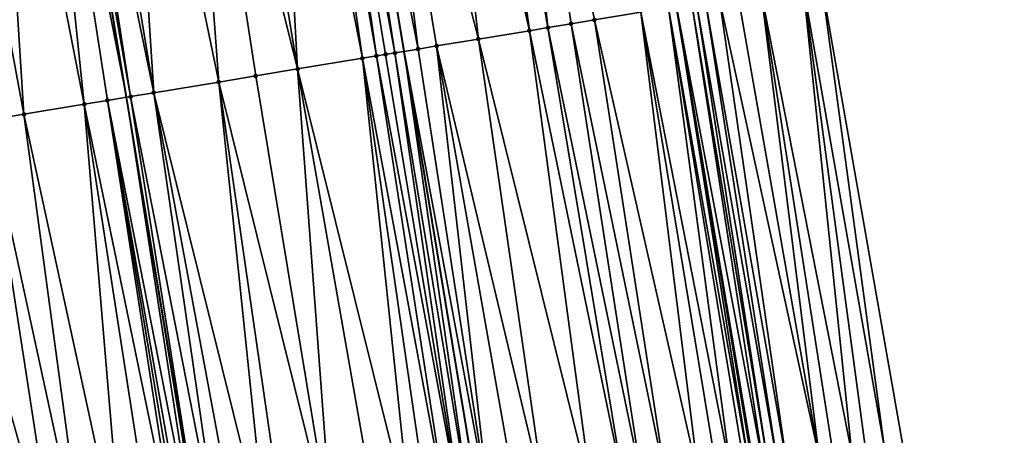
# Model space of a CAD drawing. Header units: feet. Extents: x 2004186 to 2014793, y 836912 to 864902.
# Tile 75 of 256: x 2010654 to 2010696, y 839204 to 839221. Entities that reach past the tile are written whole.
import ezdxf

# ---------------------------------------------------------------- set-up
doc = ezdxf.new("R2010")
doc.units = ezdxf.units.FT
doc.header["$LTSCALE"] = 100
doc.header["$MEASUREMENT"] = 0
for name, color, linetype, lineweight in [('EP_Travel Lane', 5, 'Continuous', 40), ('GPL_Skip Line', 2, 'Continuous', 40), ('Road Shots', 4, 'Continuous', 200), ('Road X-Section', 30, 'Continuous', 13)]:
    doc.layers.add(name, color=color, linetype=linetype, lineweight=lineweight)
doc.layers.add('I-77 SB_MM21-27-Surface-Border', color=7, linetype='Continuous')
doc.layers.add('I-77 SB_MM21-27-Surface-TIN', color=7, linetype='Continuous')

msp = doc.modelspace()

# ---------------------------------------------------------------- linework, layer by layer
at = {"layer": 'EP_Travel Lane'}
msp.add_polyline3d([(2010721.555893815, 838985.217596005, 330.8047410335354), (2010718.286155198, 839004.9326953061, 330.4355532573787), (2010715.006233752, 839024.6572586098, 330.076475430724), (2010711.726088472, 839044.3831590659, 329.7212964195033), (2010708.445987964, 839064.1087902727, 329.3962063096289), (2010705.165882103, 839083.8344536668, 329.0821474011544), (2010701.885500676, 839103.5604243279, 328.765919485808), (2010698.604766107, 839123.2871567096, 328.4711884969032), (2010695.324163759, 839143.013093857, 328.169671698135), (2010692.043401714, 839162.7399912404, 327.8804625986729), (2010688.762457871, 839182.4679817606, 327.6419406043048), (2010685.482497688, 839202.1840394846, 327.3975946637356), (2010682.200977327, 839221.9033964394, 327.1490065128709), (2010678.918373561, 839241.6292629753, 326.9310577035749), (2010675.636717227, 839261.3494361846, 326.7122973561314), (2010672.354242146, 839281.0745294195, 326.5003565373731)], dxfattribs=at)
at = {"layer": 'GPL_Skip Line'}
for points in [[(2010710.045952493, 838983.3013167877, 330.9822565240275), (2010706.758958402, 839003.014372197, 330.6301228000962), (2010703.470327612, 839022.7372433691, 330.2778745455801), (2010700.181443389, 839042.4616344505, 329.9181798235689), (2010696.892633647, 839062.1855788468, 329.5976405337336), (2010693.60378557, 839081.9097531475, 329.2815132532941), (2010690.314884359, 839101.634246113, 328.94861431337), (2010687.025977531, 839121.358772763, 328.6460386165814), (2010683.736918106, 839141.0842145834, 328.3671746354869), (2010680.447961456, 839160.8090400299, 328.0584969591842), (2010677.158784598, 839180.5351861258, 327.8217870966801), (2010673.878629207, 839200.2625090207, 327.5792854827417), (2010670.613920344, 839219.9919933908, 327.3251715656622), (2010667.355715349, 839239.7218400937, 327.0798246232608), (2010664.098560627, 839259.445326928, 326.8211748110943), (2010660.840516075, 839279.1742020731, 326.625191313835)], [(2010698.209082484, 838981.3236028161, 330.737704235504), (2010694.878118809, 839001.0287114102, 330.3897662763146), (2010691.571707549, 839020.7490667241, 330.0378413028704), (2010688.279443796, 839040.4730606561, 329.6894604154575), (2010684.987245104, 839060.1966648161, 329.3606536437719), (2010681.695113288, 839079.9198683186, 329.0181715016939), (2010678.402882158, 839099.6436668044, 328.6947507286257), (2010675.122379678, 839119.370591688, 328.3897105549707), (2010671.863432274, 839139.1003730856, 328.1183584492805), (2010668.613828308, 839158.8326669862, 327.8354776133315), (2010665.3640819, 839178.5658258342, 327.5829139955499), (2010662.091655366, 839198.3050549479, 327.344812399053), (2010658.793127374, 839218.037286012, 327.1055517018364), (2010655.490710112, 839237.7601089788, 326.9100944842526), (2010652.189292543, 839257.4769615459, 326.6836364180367), (2010648.8870138, 839277.1989572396, 326.4800242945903)]]:
    msp.add_polyline3d(points, dxfattribs=at)
at = {"layer": 'I-77 SB_MM21-27-Surface-Border', "color": 3, "linetype": 'ByBlock', "lineweight": -2}
msp.add_polyline3d([(2010677.811161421, 839281.9737030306, 326.266326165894), (2010681.464059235, 839262.3087996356, 326.4659894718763), (2010684.721404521, 839242.5841588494, 326.6821317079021), (2010688.374242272, 839222.9196191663, 326.8767981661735), (2010691.834523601, 839203.2333498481, 327.1076564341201), (2010695.309069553, 839183.556308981, 327.3515569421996), (2010698.006498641, 839163.7309922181, 327.6452062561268), (2010701.8875877, 839144.1030306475, 327.8944020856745), (2010705.176395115, 839124.3791002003, 328.1788083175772), (2010708.465606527, 839104.6527468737, 328.4823400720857), (2010711.754457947, 839084.9285525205, 328.8010143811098), (2010714.846044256, 839065.1713963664, 329.1112561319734), (2010718.134926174, 839045.4470191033, 329.4497164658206), (2010721.029168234, 839025.6573757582, 329.8374817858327), (2010723.923298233, 839005.8684044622, 330.2152827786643), (2010726.815500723, 838986.0909930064, 330.5852126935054), (2010730.106637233, 838966.378388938, 330.9403130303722)], dxfattribs=at)
at = {"layer": 'I-77 SB_MM21-27-Surface-TIN', "color": 128, "linetype": 'ByBlock', "lineweight": -2}
for points in [[(2010673.27570506, 839240.698427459, 327.003796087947), (2010671.499713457, 839240.4054190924, 327.0242016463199), (2010675.941924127, 839220.8708430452, 327.2392180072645)], [(2010674.65702255, 839240.9263792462, 326.9921390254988), (2010673.27570506, 839240.698427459, 327.003796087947), (2010676.731253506, 839221.0010703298, 327.2288463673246)], [(2010673.27570506, 839240.698427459, 327.003796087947), (2010675.941924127, 839220.8708430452, 327.2392180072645), (2010676.731253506, 839221.0010703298, 327.2288463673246)], [(2010674.65702255, 839240.9263792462, 326.9921390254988), (2010678.704582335, 839221.3266059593, 327.2001017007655), (2010680.677894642, 839221.6522416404, 327.1800029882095)], [(2010674.65702255, 839240.9263792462, 326.9921390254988), (2010677.717922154, 839221.1638125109, 327.2122589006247), (2010678.704582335, 839221.3266059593, 327.2001017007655)], [(2010674.65702255, 839240.9263792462, 326.9921390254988), (2010676.731253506, 839221.0010703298, 327.2288463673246), (2010677.717922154, 839221.1638125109, 327.2122589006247)], [(2010671.499713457, 839240.4054190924, 327.0242016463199), (2010668.737040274, 839239.9497468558, 327.0648029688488), (2010673.771263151, 839220.5127493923, 327.2704516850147)], [(2010671.499713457, 839240.4054190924, 327.0242016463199), (2010673.771263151, 839220.5127493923, 327.2704516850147), (2010675.941924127, 839220.8708430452, 327.2392180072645)], [(2010667.158383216, 839239.6892819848, 327.0819705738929), (2010670.613920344, 839219.9919933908, 327.3251715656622), (2010667.355715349, 839239.7218400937, 327.0798246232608)], [(2010668.737040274, 839239.9497468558, 327.0648029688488), (2010667.355715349, 839239.7218400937, 327.0798246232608), (2010671.205909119, 839220.0897138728, 327.3217151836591)], [(2010671.205909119, 839220.0897138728, 327.3217151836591), (2010667.355715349, 839239.7218400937, 327.0798246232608), (2010670.613920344, 839219.9919933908, 327.3251715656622)], [(2010668.737040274, 839239.9497468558, 327.0648029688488), (2010671.99524749, 839220.2198867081, 327.3066383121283), (2010673.771263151, 839220.5127493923, 327.2704516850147)], [(2010668.737040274, 839239.9497468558, 327.0648029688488), (2010671.205909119, 839220.0897138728, 327.3217151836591), (2010671.99524749, 839220.2198867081, 327.3066383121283)], [(2010664.987832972, 839239.330517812, 327.058873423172), (2010662.817323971, 839238.9715038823, 327.0171126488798), (2010666.075545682, 839219.2415559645, 327.2439053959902)], [(2010665.974424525, 839239.493726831, 327.0794150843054), (2010664.987832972, 839239.330517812, 327.058873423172), (2010668.838012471, 839219.6984780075, 327.3049552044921)], [(2010664.987832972, 839239.330517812, 327.058873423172), (2010666.075545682, 839219.2415559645, 327.2439053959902), (2010668.838012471, 839219.6984780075, 327.3049552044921)], [(2010666.566395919, 839239.5915525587, 327.0842909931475), (2010665.974424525, 839239.493726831, 327.0794150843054), (2010669.429963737, 839219.7964256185, 327.3211261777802)], [(2010665.974424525, 839239.493726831, 327.0794150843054), (2010668.838012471, 839219.6984780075, 327.3049552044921), (2010669.429963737, 839219.7964256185, 327.3211261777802)], [(2010667.158383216, 839239.6892819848, 327.0819705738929), (2010666.566395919, 839239.5915525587, 327.0842909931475), (2010670.219261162, 839219.9268464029, 327.327475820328)], [(2010666.566395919, 839239.5915525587, 327.0842909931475), (2010669.824606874, 839219.861669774, 327.3272186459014), (2010670.219261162, 839219.9268464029, 327.327475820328)], [(2010666.566395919, 839239.5915525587, 327.0842909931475), (2010669.429963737, 839219.7964256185, 327.3211261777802), (2010669.824606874, 839219.861669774, 327.3272186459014)], [(2010667.158383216, 839239.6892819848, 327.0819705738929), (2010670.219261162, 839219.9268464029, 327.327475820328), (2010670.613920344, 839219.9919933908, 327.3251715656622)], [(2010662.817323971, 839238.9715038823, 327.0171126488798), (2010661.238749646, 839238.7105380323, 326.9968435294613), (2010666.075545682, 839219.2415559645, 327.2439053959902)], [(2010661.238749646, 839238.7105380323, 326.9968435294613), (2010658.673576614, 839238.2864064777, 326.9592695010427), (2010662.721103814, 839218.6868305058, 327.1791452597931)], [(2010661.238749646, 839238.7105380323, 326.9968435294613), (2010664.299657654, 839218.947920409, 327.2133043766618), (2010666.075545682, 839219.2415559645, 327.2439053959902)], [(2010661.238749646, 839238.7105380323, 326.9968435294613), (2010662.721103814, 839218.6868305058, 327.1791452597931), (2010664.299657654, 839218.947920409, 327.2133043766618)], [(2010658.673576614, 839238.2864064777, 326.9592695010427), (2010656.700360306, 839237.9601894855, 326.9332097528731), (2010659.958613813, 839218.2300490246, 327.1302421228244)], [(2010658.673576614, 839238.2864064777, 326.9592695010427), (2010659.958613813, 839218.2300490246, 327.1302421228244), (2010662.721103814, 839218.6868305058, 327.1791452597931)], [(2010654.924498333, 839237.666396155, 326.8949572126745), (2010653.148663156, 839237.3724405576, 326.8445789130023), (2010656.998810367, 839217.7405962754, 327.0740419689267)], [(2010654.924498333, 839237.666396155, 326.8949572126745), (2010658.793127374, 839218.037286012, 327.1055517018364), (2010655.490710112, 839237.7601089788, 326.9100944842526)], [(2010654.924498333, 839237.666396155, 326.8949572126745), (2010657.985409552, 839217.9037590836, 327.0938029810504), (2010658.793127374, 839218.037286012, 327.1055517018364)], [(2010654.924498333, 839237.666396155, 326.8949572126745), (2010656.998810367, 839217.7405962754, 327.0740419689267), (2010657.985409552, 839217.9037590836, 327.0938029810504)], [(2010655.911076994, 839237.8296832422, 326.9213326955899), (2010655.490710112, 839237.7601089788, 326.9100944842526), (2010658.972019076, 839218.0668592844, 327.1081537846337)], [(2010658.972019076, 839218.0668592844, 327.1081537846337), (2010655.490710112, 839237.7601089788, 326.9100944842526), (2010658.793127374, 839218.037286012, 327.1055517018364)], [(2010656.700360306, 839237.9601894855, 326.9332097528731), (2010655.911076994, 839237.8296832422, 326.9213326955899), (2010659.958613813, 839218.2300490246, 327.1302421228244)], [(2010655.911076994, 839237.8296832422, 326.9213326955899), (2010658.972019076, 839218.0668592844, 327.1081537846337), (2010659.958613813, 839218.2300490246, 327.1302421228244)], [(2010653.148663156, 839237.3724405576, 326.8445789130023), (2010650.780855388, 839236.9806664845, 326.7898666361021), (2010654.433669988, 839217.3162669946, 327.0135050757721)], [(2010653.148663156, 839237.3724405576, 326.8445789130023), (2010654.433669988, 839217.3162669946, 327.0135050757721), (2010656.998810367, 839217.7405962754, 327.0740419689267)], [(2010650.780855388, 839236.9806664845, 326.7898666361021), (2010652.855107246, 839217.0552309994, 326.9840044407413), (2010654.433669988, 839217.3162669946, 327.0135050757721)], [(2010687.584857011, 839222.7897302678, 326.9164114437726), (2010685.808743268, 839222.4974615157, 327.0039226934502), (2010689.663909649, 839202.8749683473, 327.2208537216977)], [(2010688.374242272, 839222.9196191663, 326.8767981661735), (2010687.584857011, 839222.7897302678, 326.9164114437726), (2010691.045199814, 839203.1030873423, 327.1532794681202)], [(2010687.584857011, 839222.7897302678, 326.9164114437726), (2010690.255889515, 839202.9727434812, 327.1926503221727), (2010691.045199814, 839203.1030873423, 327.1532794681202)], [(2010687.584857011, 839222.7897302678, 326.9164114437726), (2010689.663909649, 839202.8749683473, 327.2208537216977), (2010690.255889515, 839202.9727434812, 327.1926503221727)], [(2010688.374242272, 839222.9196191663, 326.8767981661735), (2010691.045199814, 839203.1030873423, 327.1532794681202), (2010691.834523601, 839203.2333498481, 327.1076564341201)], [(2010683.440593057, 839222.1077610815, 327.1198469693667), (2010683.045909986, 839222.0427587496, 327.1346516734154), (2010686.506663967, 839202.3536199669, 327.3804170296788)], [(2010684.032630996, 839222.2051838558, 327.0906641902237), (2010683.440593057, 839222.1077610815, 327.1198469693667), (2010686.901314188, 839202.418821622, 327.363015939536)], [(2010683.440593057, 839222.1077610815, 327.1198469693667), (2010686.506663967, 839202.3536199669, 327.3804170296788), (2010686.901314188, 839202.418821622, 327.363015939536)], [(2010684.822016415, 839222.3350717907, 327.050967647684), (2010684.032630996, 839222.2051838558, 327.0906641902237), (2010688.282611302, 839202.6468987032, 327.2922205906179)], [(2010684.032630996, 839222.2051838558, 327.0906641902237), (2010686.901314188, 839202.418821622, 327.363015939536), (2010688.282611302, 839202.6468987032, 327.2922205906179)], [(2010685.808743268, 839222.4974615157, 327.0039226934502), (2010684.822016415, 839222.3350717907, 327.050967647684), (2010688.282611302, 839202.6468987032, 327.2922205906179)], [(2010685.808743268, 839222.4974615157, 327.0039226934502), (2010688.874603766, 839202.7445978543, 327.2581779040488), (2010689.663909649, 839202.8749683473, 327.2208537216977)], [(2010685.808743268, 839222.4974615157, 327.0039226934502), (2010688.282611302, 839202.6468987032, 327.2922205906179), (2010688.874603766, 839202.7445978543, 327.2581779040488)], [(2010681.861908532, 839221.8474625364, 327.1540730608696), (2010680.677894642, 839221.6522416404, 327.1800029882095), (2010684.533529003, 839202.0269112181, 327.4135910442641)], [(2010681.861908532, 839221.8474625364, 327.1540730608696), (2010685.322783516, 839202.1575915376, 327.4000770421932), (2010682.200977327, 839221.9033964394, 327.1490065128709)], [(2010681.861908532, 839221.8474625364, 327.1540730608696), (2010685.125465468, 839202.1249481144, 327.4055041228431), (2010685.322783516, 839202.1575915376, 327.4000770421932)], [(2010681.861908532, 839221.8474625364, 327.1540730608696), (2010684.533529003, 839202.0269112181, 327.4135910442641), (2010685.125465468, 839202.1249481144, 327.4055041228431)], [(2010682.848573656, 839222.0102260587, 327.1393297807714), (2010682.200977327, 839221.9033964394, 327.1490065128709), (2010685.914712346, 839202.2556744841, 327.39552908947)], [(2010685.322783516, 839202.1575915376, 327.4000770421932), (2010685.482497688, 839202.1840394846, 327.3975946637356), (2010682.200977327, 839221.9033964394, 327.1490065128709)], [(2010685.520096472, 839202.1902656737, 327.3970102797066), (2010682.200977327, 839221.9033964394, 327.1490065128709), (2010685.482497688, 839202.1840394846, 327.3975946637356)], [(2010685.914712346, 839202.2556744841, 327.39552908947), (2010682.200977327, 839221.9033964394, 327.1490065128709), (2010685.520096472, 839202.1902656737, 327.3970102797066)], [(2010683.045909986, 839222.0427587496, 327.1346516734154), (2010682.848573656, 839222.0102260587, 327.1393297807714), (2010686.112024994, 839202.288350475, 327.3926048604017)], [(2010682.848573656, 839222.0102260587, 327.1393297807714), (2010685.914712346, 839202.2556744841, 327.39552908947), (2010686.112024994, 839202.288350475, 327.3926048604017)], [(2010683.045909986, 839222.0427587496, 327.1346516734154), (2010686.112024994, 839202.288350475, 327.3926048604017), (2010686.506663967, 839202.3536199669, 327.3804170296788)], [(2010678.704582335, 839221.3266059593, 327.2001017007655), (2010677.717922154, 839221.1638125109, 327.2122589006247), (2010681.77113411, 839201.5695548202, 327.4627897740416)], [(2010680.677894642, 839221.6522416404, 327.1800029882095), (2010678.704582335, 839221.3266059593, 327.2001017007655), (2010683.152320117, 839201.7983020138, 327.4434926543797)], [(2010678.704582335, 839221.3266059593, 327.2001017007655), (2010681.77113411, 839201.5695548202, 327.4627897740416), (2010683.152320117, 839201.7983020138, 327.4434926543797)], [(2010680.677894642, 839221.6522416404, 327.1800029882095), (2010683.941581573, 839201.9289404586, 327.4267605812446), (2010684.533529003, 839202.0269112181, 327.4135910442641)], [(2010680.677894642, 839221.6522416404, 327.1800029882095), (2010683.152320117, 839201.7983020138, 327.4434926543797), (2010683.941581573, 839201.9289404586, 327.4267605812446)], [(2010675.941924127, 839220.8708430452, 327.2392180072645), (2010673.771263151, 839220.5127493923, 327.2704516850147), (2010678.6141459, 839201.0466535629, 327.5030142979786)], [(2010676.731253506, 839221.0010703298, 327.2288463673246), (2010675.941924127, 839220.8708430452, 327.2392180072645), (2010679.995325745, 839201.2754379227, 327.4865734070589)], [(2010675.941924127, 839220.8708430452, 327.2392180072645), (2010678.6141459, 839201.0466535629, 327.5030142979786), (2010679.995325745, 839201.2754379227, 327.4865734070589)], [(2010677.717922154, 839221.1638125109, 327.2122589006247), (2010676.731253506, 839221.0010703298, 327.2288463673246), (2010680.784578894, 839201.4061264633, 327.4736911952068)], [(2010676.731253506, 839221.0010703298, 327.2288463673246), (2010679.995325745, 839201.2754379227, 327.4865734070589), (2010680.784578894, 839201.4061264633, 327.4736911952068)], [(2010677.717922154, 839221.1638125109, 327.2122589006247), (2010680.784578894, 839201.4061264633, 327.4736911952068), (2010681.77113411, 839201.5695548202, 327.4627897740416)], [(2010673.771263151, 839220.5127493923, 327.2704516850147), (2010671.99524749, 839220.2198867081, 327.3066383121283), (2010676.641017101, 839200.719907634, 327.5333309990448)], [(2010673.771263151, 839220.5127493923, 327.2704516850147), (2010676.641017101, 839200.719907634, 327.5333309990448), (2010678.6141459, 839201.0466535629, 327.5030142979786)], [(2010671.205909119, 839220.0897138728, 327.3217151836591), (2010670.613920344, 839219.9919933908, 327.3251715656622), (2010674.27324698, 839200.3279063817, 327.5769244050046)], [(2010671.99524749, 839220.2198867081, 327.3066383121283), (2010671.205909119, 839220.0897138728, 327.3217151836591), (2010674.27324698, 839200.3279063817, 327.5769244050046)], [(2010671.99524749, 839220.2198867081, 327.3066383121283), (2010675.457127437, 839200.5239347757, 327.557261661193), (2010676.641017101, 839200.719907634, 327.5333309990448)], [(2010671.99524749, 839220.2198867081, 327.3066383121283), (2010674.27324698, 839200.3279063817, 327.5769244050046), (2010675.457127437, 839200.5239347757, 327.557261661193)], [(2010668.838012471, 839219.6984780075, 327.3049552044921), (2010666.075545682, 839219.2415559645, 327.2439053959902), (2010670.91911969, 839199.7712823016, 327.5396240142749)], [(2010669.429963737, 839219.7964256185, 327.3211261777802), (2010668.838012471, 839219.6984780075, 327.3049552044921), (2010672.497492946, 839200.0334618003, 327.5755254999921)], [(2010668.838012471, 839219.6984780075, 327.3049552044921), (2010671.708311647, 839199.9023399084, 327.5551045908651), (2010672.497492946, 839200.0334618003, 327.5755254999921)], [(2010668.838012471, 839219.6984780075, 327.3049552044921), (2010670.91911969, 839199.7712823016, 327.5396240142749), (2010671.708311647, 839199.9023399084, 327.5551045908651)], [(2010669.824606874, 839219.861669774, 327.3272186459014), (2010669.429963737, 839219.7964256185, 327.3211261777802), (2010673.089395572, 839200.1317027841, 327.5831227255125)], [(2010669.429963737, 839219.7964256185, 327.3211261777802), (2010672.497492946, 839200.0334618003, 327.5755254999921), (2010673.089395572, 839200.1317027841, 327.5831227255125)], [(2010670.219261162, 839219.9268464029, 327.327475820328), (2010669.824606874, 839219.861669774, 327.3272186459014), (2010673.089395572, 839200.1317027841, 327.5831227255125)], [(2010670.219261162, 839219.9268464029, 327.327475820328), (2010673.484011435, 839200.1971116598, 327.5816465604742), (2010670.613920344, 839219.9919933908, 327.3251715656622)], [(2010670.219261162, 839219.9268464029, 327.327475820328), (2010673.089395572, 839200.1317027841, 327.5831227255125), (2010673.484011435, 839200.1971116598, 327.5816465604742)], [(2010673.484011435, 839200.1971116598, 327.5816465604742), (2010673.878629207, 839200.2625090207, 327.5792854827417), (2010670.613920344, 839219.9919933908, 327.3251715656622)], [(2010674.27324698, 839200.3279063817, 327.5769244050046), (2010670.613920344, 839219.9919933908, 327.3251715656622), (2010673.878629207, 839200.2625090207, 327.5792854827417)], [(2010666.075545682, 839219.2415559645, 327.2439053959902), (2010664.299657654, 839218.947920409, 327.2133043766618), (2010667.565061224, 839199.2142431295, 327.4704237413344)], [(2010666.075545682, 839219.2415559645, 327.2439053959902), (2010669.538040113, 839199.5418931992, 327.5095903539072), (2010670.91911969, 839199.7712823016, 327.5396240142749)], [(2010666.075545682, 839219.2415559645, 327.2439053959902), (2010667.565061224, 839199.2142431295, 327.4704237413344), (2010669.538040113, 839199.5418931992, 327.5095903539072)], [(2010664.299657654, 839218.947920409, 327.2133043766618), (2010662.721103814, 839218.6868305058, 327.1791452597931), (2010667.565061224, 839199.2142431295, 327.4704237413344)], [(2010662.721103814, 839218.6868305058, 327.1791452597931), (2010659.958613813, 839218.2300490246, 327.1302421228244), (2010664.802913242, 839198.7553975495, 327.4051786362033)], [(2010662.721103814, 839218.6868305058, 327.1791452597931), (2010664.802913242, 839198.7553975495, 327.4051786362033), (2010665.592103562, 839198.8864650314, 327.4214181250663)], [(2010662.721103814, 839218.6868305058, 327.1791452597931), (2010665.592103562, 839198.8864650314, 327.4214181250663), (2010667.565061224, 839199.2142431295, 327.4704237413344)], [(2010657.985409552, 839217.9037590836, 327.0938029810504), (2010661.84345901, 839198.2638373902, 327.3398922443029), (2010658.793127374, 839218.037286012, 327.1055517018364)], [(2010658.972019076, 839218.0668592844, 327.1081537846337), (2010658.793127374, 839218.037286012, 327.1055517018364), (2010662.091655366, 839198.3050549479, 327.344812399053)], [(2010662.040758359, 839198.2965935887, 327.3431319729), (2010662.091655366, 839198.3050549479, 327.344812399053), (2010658.793127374, 839218.037286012, 327.1055517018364)], [(2010662.040758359, 839198.2965935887, 327.3431319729), (2010658.793127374, 839218.037286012, 327.1055517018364), (2010661.84345901, 839198.2638373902, 327.3398922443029)], [(2010659.958613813, 839218.2300490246, 327.1302421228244), (2010658.972019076, 839218.0668592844, 327.1081537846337), (2010662.829927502, 839198.4277887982, 327.3691873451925)], [(2010658.972019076, 839218.0668592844, 327.1081537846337), (2010662.091655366, 839198.3050549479, 327.344812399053), (2010662.829927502, 839198.4277887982, 327.3691873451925)], [(2010659.958613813, 839218.2300490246, 327.1302421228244), (2010663.619117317, 839198.5588593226, 327.3856606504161), (2010664.802913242, 839198.7553975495, 327.4051786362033)], [(2010659.958613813, 839218.2300490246, 327.1302421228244), (2010662.829927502, 839198.4277887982, 327.3691873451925), (2010663.619117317, 839198.5588593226, 327.3856606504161)], [(2010656.998810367, 839217.7405962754, 327.0740419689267), (2010654.433669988, 839217.3162669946, 327.0135050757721), (2010658.686679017, 839197.7396803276, 327.2836079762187)], [(2010657.985409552, 839217.9037590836, 327.0938029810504), (2010656.998810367, 839217.7405962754, 327.0740419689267), (2010661.054238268, 839198.1329533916, 327.3377534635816)], [(2010656.998810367, 839217.7405962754, 327.0740419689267), (2010660.067761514, 839197.9690518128, 327.3122877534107), (2010661.054238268, 839198.1329533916, 327.3377534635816)], [(2010656.998810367, 839217.7405962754, 327.0740419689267), (2010658.686679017, 839197.7396803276, 327.2836079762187), (2010660.067761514, 839197.9690518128, 327.3122877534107)], [(2010657.985409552, 839217.9037590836, 327.0938029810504), (2010661.448841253, 839198.1984399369, 327.3422462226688), (2010661.84345901, 839198.2638373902, 327.3398922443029)], [(2010657.985409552, 839217.9037590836, 327.0938029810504), (2010661.251537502, 839198.1657102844, 327.341046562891), (2010661.448841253, 839198.1984399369, 327.3422462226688)], [(2010657.985409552, 839217.9037590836, 327.0938029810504), (2010661.054238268, 839198.1329533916, 327.3377534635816), (2010661.251537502, 839198.1657102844, 327.341046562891)], [(2010654.433669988, 839217.3162669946, 327.0135050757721), (2010652.855107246, 839217.0552309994, 326.9840044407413), (2010657.10830642, 839197.477496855, 327.2474010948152)], [(2010654.433669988, 839217.3162669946, 327.0135050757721), (2010657.10830642, 839197.477496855, 327.2474010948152), (2010658.686679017, 839197.7396803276, 327.2836079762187)], [(2010652.855107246, 839217.0552309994, 326.9840044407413), (2010650.487249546, 839216.6637592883, 326.9468638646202), (2010655.924506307, 839197.2809838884, 327.229824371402)], [(2010650.487249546, 839216.6637592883, 326.9468638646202), (2010653.754216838, 839196.9206453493, 327.1926230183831), (2010655.924506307, 839197.2809838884, 327.229824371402)], [(2010652.855107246, 839217.0552309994, 326.9840044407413), (2010655.924506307, 839197.2809838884, 327.229824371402), (2010657.10830642, 839197.477496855, 327.2474010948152)]]:
    msp.add_3dface(points, dxfattribs=at)
at = {"layer": 'Road Shots', "lineweight": 100}
for p in [(2010678.704582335, 839221.3266059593, 327.2001017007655), (2010675.941924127, 839220.8708430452, 327.2392180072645), (2010676.731253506, 839221.0010703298, 327.2288463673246), (2010677.717922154, 839221.1638125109, 327.2122589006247), (2010673.771263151, 839220.5127493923, 327.2704516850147), (2010671.205909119, 839220.0897138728, 327.3217151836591), (2010671.99524749, 839220.2198867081, 327.3066383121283), (2010668.838012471, 839219.6984780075, 327.3049552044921), (2010669.429963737, 839219.7964256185, 327.3211261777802), (2010669.824606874, 839219.861669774, 327.3272186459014), (2010670.219261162, 839219.9268464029, 327.327475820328), (2010666.075545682, 839219.2415559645, 327.2439053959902), (2010664.299657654, 839218.947920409, 327.2133043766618), (2010662.721103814, 839218.6868305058, 327.1791452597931), (2010658.972019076, 839218.0668592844, 327.1081537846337), (2010659.958613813, 839218.2300490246, 327.1302421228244), (2010656.998810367, 839217.7405962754, 327.0740419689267), (2010657.985409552, 839217.9037590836, 327.0938029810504), (2010654.433669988, 839217.3162669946, 327.0135050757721)]:
    msp.add_point(p, dxfattribs=at)
at = {"layer": 'Road X-Section', "extrusion": (0.1629229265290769, -0.9865690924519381, 0.01172799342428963), "elevation": -500360.3262950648, "flags": 128}
msp.add_lwpolyline([(2120509.900590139, 6195.375903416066), (2120511.300590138, 6195.414798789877), (2120512.300590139, 6195.445351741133), (2120513.500590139, 6195.491710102), (2120513.900590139, 6195.500878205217), (2120515.300590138, 6195.519105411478), (2120517.900590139, 6195.57153564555), (2120519.100590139, 6195.595584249), (2120521.500590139, 6195.632727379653), (2120523.100590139, 6195.662230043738), (2120525.700590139, 6195.722771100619), (2120526.700590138, 6195.742533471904), (2120527.700590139, 6195.756885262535), (2120528.700590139, 6195.778975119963), (2120531.500590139, 6195.827881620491), (2120533.100590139, 6195.862043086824), (2120534.900590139, 6195.892646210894), (2120537.700590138, 6195.953700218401), (2120538.300590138, 6195.969872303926), (2120538.700590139, 6195.975965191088), (2120539.100590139, 6195.976222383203), (2120540.100590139, 6195.970461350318), (2120540.900590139, 6195.955383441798), (2120542.700590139, 6195.919194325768), (2120544.900590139, 6195.887958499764), (2120545.700590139, 6195.877586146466), (2120546.700590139, 6195.860997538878), (2120547.700590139, 6195.848839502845), (2120549.700590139, 6195.828739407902), (2120550.900590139, 6195.802807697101), (2120551.900590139, 6195.788063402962), (2120552.100590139, 6195.783384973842), (2120552.500590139, 6195.768579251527), (2120553.100590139, 6195.739394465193), (2120553.900590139, 6195.699695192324), (2120554.900590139, 6195.652647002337), (2120556.700590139, 6195.565129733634), (2120557.500590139, 6195.525513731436)], dxfattribs=at)

doc.saveas('drawing.dxf')
